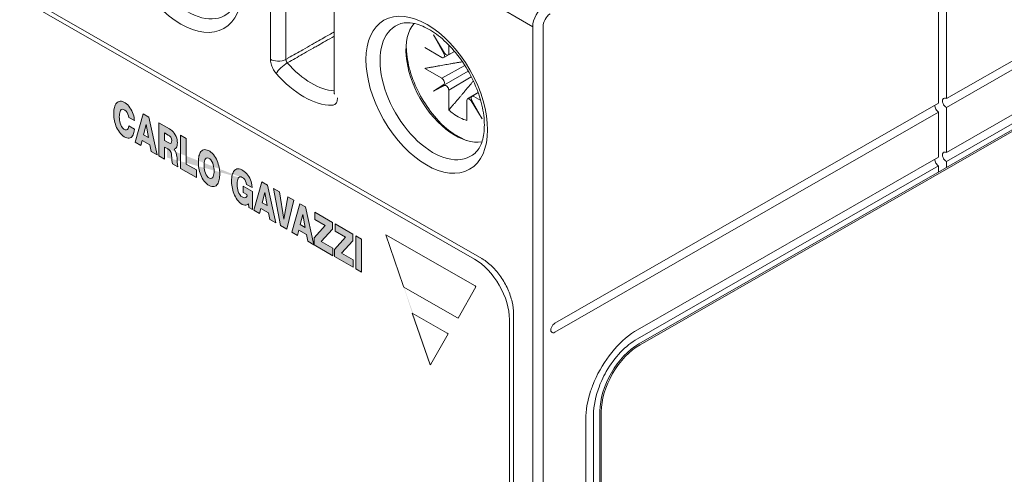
# Model space of a CAD drawing. Header units: millimetres. Extents: x -556 to 0, y -1 to 403.
# Tile 21 of 44: x -488 to -461, y 160 to 172. Entities that reach past the tile are written whole.
import ezdxf

# ---------------------------------------------------------------- set-up
doc = ezdxf.new("R2010")
doc.units = ezdxf.units.MM
doc.header["$LTSCALE"] = 3

# ---------------------------------------------------------------- blocks, each defined once
blk = doc.blocks.new('CGI0995-02')
h = blk.add_hatch(color=31)
h.dxf.hatch_style = 1
h.paths.add_polyline_path([(-484.02927084, 169.39015106), (-483.80766357, 168.35894424), (-483.9687425, 168.45133532), (-484.0052292, 168.63453726), (-484.21191652, 168.75308823), (-484.24925176, 168.61222882), (-484.40799723, 168.70328148), (-484.18617783, 169.48014922)])
h.paths.add_polyline_path([(-478.37234588, 165.24137409), (-478.37234588, 166.1454722), (-478.21798446, 166.05693413), (-478.21798446, 165.15283602)])
h.paths.add_polyline_path([(-478.95917379, 165.5782105), (-478.95917379, 165.77062932), (-478.65540072, 166.10524949), (-478.94093044, 166.26902261), (-478.94093044, 166.47159891), (-478.45620874, 166.19357396), (-478.45620874, 166.01123072), (-478.76747714, 165.67075221), (-478.44539001, 165.48601061), (-478.44539001, 165.28351623)])
h.paths.add_polyline_path([(-479.5128384, 165.89577948), (-479.5128384, 166.08819829), (-479.20906533, 166.42281846), (-479.49459505, 166.58659158), (-479.49459505, 166.78916788), (-479.00987335, 166.51114294), (-479.00987335, 166.32879969), (-479.32114175, 165.98832118), (-478.99905462, 165.80357959), (-478.99905462, 165.6010852)])
h.paths.add_polyline_path([(-479.82501565, 166.73207597), (-479.75862872, 166.3734305), (-479.89304972, 166.45053122)], flags=16)
h.paths.add_polyline_path([(-480.12483932, 166.24656304), (-479.90301992, 167.02343077), (-479.74611293, 166.93343261), (-479.52450566, 165.9022258), (-479.68558459, 165.99461687), (-479.7220713, 166.17781881), (-479.92875861, 166.29636978), (-479.96609385, 166.15551037)])
h.paths.add_polyline_path([(-480.06657372, 167.11724137), (-480.25827037, 166.32309594), (-480.43589559, 166.42497759), (-480.62285463, 167.43631099), (-480.46163428, 167.3438388), (-480.34457251, 166.59979522), (-480.22758194, 167.20959189)])
h.paths.add_polyline_path([(-480.86425049, 167.32815659), (-480.79786356, 166.96951111), (-480.93228456, 167.04661183)], flags=16)
h.paths.add_polyline_path([(-481.16407416, 166.84264365), (-480.94225476, 167.61951138), (-480.78534777, 167.52951323), (-480.5637405, 166.49830641), (-480.72481943, 166.59069749), (-480.76130614, 166.77389942), (-480.96799345, 166.8924504), (-481.00532869, 166.75159099)])
h.paths.add_polyline_path([(-481.20204579, 167.3596007), (-481.20204579, 166.86442329), (-481.30167714, 166.92156948), (-481.31047649, 167.0220735), (-481.32820584, 167.00423919), (-481.3519424, 166.98758038), (-481.3801382, 166.97914869), (-481.41186371, 166.97941329), (-481.44594459, 166.98829824), (-481.48115338, 167.00556679), (-481.51634218, 167.02935655), (-481.55072753, 167.05844992), (-481.58356339, 167.09236745), (-481.61419289, 167.13032436), (-481.64214731, 167.17138596), (-481.667176, 167.21463506), (-481.68921095, 167.25927833), (-481.70830593, 167.30468197), (-481.72458114, 167.35036218), (-481.73818415, 167.39595748), (-481.74926614, 167.44119708), (-481.75797036, 167.48587732), (-481.76442647, 167.52984125), (-481.76874907, 167.57296371), (-481.77103842, 167.61514193), (-481.77138115, 167.65628823), (-481.76979864, 167.6962909), (-481.76621482, 167.73497543), (-481.7605337, 167.77213479), (-481.75264531, 167.8075271), (-481.74242491, 167.84086439), (-481.72973346, 167.87180138), (-481.7144213, 167.89992194), (-481.69633745, 167.92472635), (-481.67534862, 167.945624), (-481.65137246, 167.96194153), (-481.6244279, 167.97296185), (-481.59469667, 167.97801124), (-481.56257068, 167.97659562), (-481.52864852, 167.96854631), (-481.49365892, 167.95410075), (-481.45833097, 167.93383776), (-481.42332097, 167.90827799), (-481.38926639, 167.87785842), (-481.35681462, 167.8430741), (-481.32661267, 167.8045236), (-481.29926444, 167.7629333), (-481.27526549, 167.71913576), (-481.25494052, 167.67400062), (-481.23841257, 167.62834268), (-481.22561679, 167.58284486), (-481.21634766, 167.53802084), (-481.20603777, 167.46313759), (-481.35979443, 167.55132879), (-481.36869345, 167.59367738), (-481.38511914, 167.6391675), (-481.41074906, 167.68180221), (-481.44273862, 167.71720381), (-481.47763167, 167.74300773), (-481.5125183, 167.75747768), (-481.54391612, 167.75709106), (-481.56887961, 167.74259663), (-481.58721173, 167.71817392), (-481.6001407, 167.68750063), (-481.60886285, 167.65282944), (-481.6142288, 167.61543153), (-481.61678419, 167.57605359), (-481.61684906, 167.53514049), (-481.61443431, 167.49290215), (-481.60923354, 167.44941927), (-481.6007154, 167.40480213), (-481.58805119, 167.35933655), (-481.57005899, 167.31384061), (-481.54548877, 167.27048116), (-481.51439851, 167.23356202), (-481.47960522, 167.20736105), (-481.44449501, 167.19133042), (-481.41120663, 167.18570695), (-481.38238304, 167.19263355), (-481.36066161, 167.21231106), (-481.34736759, 167.24252607), (-481.35593892, 167.27314504), (-481.4510888, 167.32772077), (-481.4510888, 167.5024459)])
h.paths.add_polyline_path([(-482.5231871, 168.11529565), (-482.51934941, 168.15379927), (-482.51247304, 168.19001479), (-482.50188095, 168.22298881), (-482.48655674, 168.25105612), (-482.46519961, 168.27132528), (-482.43700114, 168.27957207), (-482.40346995, 168.27269248), (-482.36824237, 168.25225488), (-482.33485909, 168.22023956), (-482.3069319, 168.1793812), (-482.28585402, 168.1345261), (-482.27075926, 168.08888372), (-482.26034721, 168.04379765), (-482.25361445, 167.99974438), (-482.24989526, 167.95689244), (-482.24877789, 167.91532369), (-482.25009454, 167.87515905), (-482.25403773, 167.83673031), (-482.26103598, 167.80061358), (-482.27177818, 167.76778148), (-482.28729582, 167.73993563), (-482.30889686, 167.7200269), (-482.33734412, 167.71231756), (-482.37101483, 167.71979191), (-482.40623926, 167.74072258), (-482.43947019, 167.7731773), (-482.46713485, 167.81427931), (-482.4879628, 167.85920429), (-482.5028644, 167.9048383), (-482.51313153, 167.9498937), (-482.51974958, 167.99390846), (-482.5233713, 168.0367186), (-482.52440618, 168.07506997)], flags=16)
h.paths.add_polyline_path([(-482.67876759, 168.16360804), (-482.67868638, 168.17612466), (-482.67726674, 168.21623144), (-482.67399927, 168.25513455), (-482.66876418, 168.29263176), (-482.66142107, 168.32847694), (-482.65180726, 168.36236787), (-482.63973996, 168.39392692), (-482.62501463, 168.42269976), (-482.60742529, 168.4481187), (-482.58678731, 168.46950919), (-482.56298566, 168.48610681), (-482.53604311, 168.49712486), (-482.50619278, 168.50188508), (-482.47391396, 168.49999033), (-482.43988653, 168.49146151), (-482.40486333, 168.47674805), (-482.36953178, 168.45658067), (-482.33448682, 168.43131102), (-482.30041001, 168.40098703), (-482.26805561, 168.36600951), (-482.23810937, 168.32712798), (-482.21105971, 168.28528748), (-482.18714821, 168.24143761), (-482.16640354, 168.19639791), (-482.14871395, 168.15080805), (-482.13389589, 168.10513661), (-482.12174245, 168.0597161), (-482.11205048, 168.01477823), (-482.10463442, 167.97048641), (-482.09933062, 167.9269572), (-482.09599786, 167.88427642), (-482.09451562, 167.84251013), (-482.09479004, 167.80171629), (-482.09684405, 167.76201142), (-482.10078366, 167.72357468), (-482.10673519, 167.68662208), (-482.11484625, 167.65141724), (-482.12528704, 167.61828459), (-482.13824894, 167.58762554), (-482.15393772, 167.55993556), (-482.17255678, 167.53581775), (-482.19427387, 167.51598215), (-482.21916617, 167.50121263), (-482.24714686, 167.49227861), (-482.27789906, 167.48978403), (-482.31086275, 167.49399449), (-482.34531719, 167.50473582), (-482.38051666, 167.52143462), (-482.4158164, 167.54338277), (-482.45060607, 167.57044024), (-482.4841659, 167.60245623), (-482.51574903, 167.63889646), (-482.544728, 167.67892103), (-482.57070124, 167.72156438), (-482.59350778, 167.76591047), (-482.61317771, 167.81120362), (-482.62985407, 167.85686719), (-482.64373226, 167.90248488), (-482.65501941, 167.94776332), (-482.66391266, 167.99249693), (-482.67058967, 168.03654077), (-482.6752056, 168.07978987), (-482.67789376, 168.12216599)])
h.paths.add_polyline_path([(-483.16348929, 167.9897068), (-483.16348929, 168.89355917), (-483.00912788, 168.8050211), (-483.00912788, 168.10366312), (-482.73264913, 167.94508142), (-482.73264913, 167.74258704)])
h.paths.add_polyline_path([(-484.42942256, 169.29684084), (-484.58326172, 169.38507936), (-484.59043497, 169.4286823), (-484.6043305, 169.47420004), (-484.62676815, 169.51849046), (-484.6568629, 169.55687152), (-484.69120678, 169.58566598), (-484.72640209, 169.60385946), (-484.75923744, 169.60805407), (-484.78624405, 169.59736023), (-484.80642683, 169.57541754), (-484.82080599, 169.54629359), (-484.83065961, 169.51262984), (-484.83694238, 169.47593689), (-484.84028201, 169.43708353), (-484.84106278, 169.39658822), (-484.83940651, 169.35473121), (-484.8350801, 169.31160988), (-484.8276233, 169.26731516), (-484.81630285, 169.22205241), (-484.80003528, 169.17642003), (-484.77750895, 169.13207481), (-484.74817784, 169.09271583), (-484.71407165, 169.0631096), (-484.67887842, 169.04504345), (-484.64596783, 169.04055896), (-484.61936317, 169.0519539), (-484.60101793, 169.07629187), (-484.58995952, 169.10880067), (-484.58321866, 169.15462719), (-484.42875087, 169.06602811), (-484.43374571, 169.01157897), (-484.43983106, 168.97473376), (-484.44870752, 168.94019273), (-484.46063778, 168.90849733), (-484.47586865, 168.88029322), (-484.49459391, 168.85632094), (-484.51690046, 168.83737635), (-484.54270464, 168.82422783), (-484.57170181, 168.81749163), (-484.60335708, 168.81749882), (-484.63697176, 168.82421181), (-484.67178547, 168.83723818), (-484.70709018, 168.85593855), (-484.74225407, 168.88001905), (-484.77657377, 168.90938887), (-484.80930536, 168.94354853), (-484.83979978, 168.981699), (-484.86760003, 169.0229013), (-484.89246802, 169.06624433), (-484.91434371, 169.11094291), (-484.93328561, 169.15637202), (-484.94941616, 169.20205596), (-484.96288316, 169.24763875), (-484.97383743, 169.29285451), (-484.98242107, 169.33750212), (-484.98876238, 169.38142472), (-484.9929752, 169.4244996), (-484.99515889, 169.46662487), (-484.99539878, 169.50771295), (-484.99370984, 169.54764869), (-484.99001382, 169.58625508), (-484.98421415, 169.6233238), (-484.97620039, 169.65861031), (-484.96584725, 169.69182437), (-484.95301531, 169.72261739), (-484.93755487, 169.75056944), (-484.91931565, 169.77517649), (-484.89816636, 169.79584363), (-484.87402878, 169.81189429), (-484.84692878, 169.82261131), (-484.81705749, 169.82732656), (-484.78481868, 169.82555872), (-484.75082043, 169.81715846), (-484.71579454, 169.80238339), (-484.68047248, 169.78171133), (-484.64558251, 169.75530393), (-484.6118089, 169.72392984), (-484.57973195, 169.68837953), (-484.54986082, 169.6493903), (-484.52265193, 169.60767475), (-484.49850843, 169.56394338), (-484.47776412, 169.51891101), (-484.46065987, 169.47328332), (-484.44732284, 169.42772673), (-484.43775809, 169.38283164), (-484.43185746, 169.33908239)])
h.paths.add_polyline_path([(-484.10817355, 169.18879442), (-484.04178663, 168.83014895), (-484.17620762, 168.90724967)], flags=16)
h.paths.add_polyline_path([(-483.60847159, 168.96013981), (-483.50238565, 168.89929142), (-483.46713962, 168.87707688), (-483.43521444, 168.84211961), (-483.41457584, 168.79758171), (-483.40768356, 168.75366617), (-483.41009445, 168.71426285), (-483.42223735, 168.68302483), (-483.4484105, 168.67141547), (-483.48296201, 168.68434545), (-483.60847159, 168.75633479)], flags=16)
h.paths.add_polyline_path([(-483.762833, 168.33323049), (-483.762833, 169.2373286), (-483.47063739, 169.06973208), (-483.43532396, 169.04803411), (-483.40052852, 169.02103808), (-483.36714016, 168.9885632), (-483.3363142, 168.95093565), (-483.30938859, 168.90905601), (-483.28751811, 168.86441837), (-483.27128757, 168.81878775), (-483.26057689, 168.77365691), (-483.25478735, 168.72996125), (-483.25315643, 168.68812273), (-483.25521535, 168.64843455), (-483.26117904, 168.6115083), (-483.2714934, 168.57828184), (-483.28678405, 168.55017629), (-483.30773288, 168.52929137), (-483.34073944, 168.51580379), (-483.30252595, 168.45220686), (-483.28516044, 168.40667471), (-483.27368501, 168.36138879), (-483.26619704, 168.31708092), (-483.2615297, 168.27381269), (-483.25916851, 168.23160113), (-483.25748117, 168.1897226), (-483.2549571, 168.14742261), (-483.25097003, 168.10444272), (-483.23976397, 168.03321042), (-483.38780087, 168.11812089), (-483.39700895, 168.16369095), (-483.40126464, 168.20679077), (-483.40383501, 168.24914079), (-483.40596323, 168.29123863), (-483.40917565, 168.33386084), (-483.41530448, 168.37768989), (-483.42704841, 168.42296305), (-483.44888076, 168.46724874), (-483.48143329, 168.50057427), (-483.51676856, 168.52147476), (-483.60847159, 168.57407346), (-483.60847159, 168.24469242)])
edge = h.paths.add_edge_path()
edge.add_line((-481.54360261, 167.75709492), (-481.56887961, 167.74259663))
edge.add_line((-483.53776091, 168.2852504), (-483.60847159, 168.24469242))
edge.add_line((-483.53776091, 168.2852504), (-483.53776091, 168.53351548))
h = blk.add_hatch(color=31)
h.dxf.hatch_style = 1
h.paths.add_polyline_path([(-477.54856648, 166.17118002), (-475.10892112, 164.77185693), (-475.08621942, 164.74976298), (-475.57480615, 163.89337031), (-475.60882792, 163.91034446), (-477.05841539, 164.7399542), (-477.0752287, 164.78409167)], flags=17)
h.paths.add_polyline_path([(-476.82851964, 164.03124179), (-475.87389688, 163.48369266), (-475.84965488, 163.46181141), (-476.32457607, 162.6355252), (-476.34041742, 162.61851273)])
edge = h.paths.add_edge_path()
edge.add_line((-475.08621942, 164.74976298), (-475.57480615, 163.89337031))
edge.add_line((-475.57480615, 163.89337031), (-475.60882792, 163.91034446))
edge.add_line((-475.60882792, 163.91034446), (-477.05841539, 164.7399542))
edge.add_line((-476.82851964, 164.03124179), (-475.87389688, 163.48369266))
edge.add_line((-475.87389688, 163.48369266), (-475.84965488, 163.46181141))
edge.add_line((-475.84965488, 163.46181141), (-476.32457607, 162.6355252))
edge.add_line((-477.54856648, 166.17118002), (-475.10892112, 164.77185693))
at = {"linetype": 'Continuous', "lineweight": 0, "extrusion": (-0.707107, -0.40558, 0.579228)}
for p, q in [((-474.92517641, 165.52208913), (-509.8562514, 185.55773064)), ((-509.62972041, 185.29773364), (-475.12290949, 165.50544001)), ((-462.43034278, 169.77471581), (-462.43034278, 179.19496432)), ((-462.21821074, 179.31663825), (-462.21821074, 169.89638975)), ((-470.63278145, 163.18594057), (-443.05561698, 179.00355229)), ((-470.59742611, 163.16566158), (-443.02026164, 178.9832733)), ((-462.21821074, 169.89638974), (-452.19850765, 175.64345534)), ((-452.19850765, 175.39770972), (-462.21821074, 169.65064413)), ((-462.21821074, 168.42191606), (-452.19850765, 174.16898165)), ((-452.19850765, 173.92323604), (-462.21821074, 168.17617045)), ((-478.96028658, 173.00987928), (-478.96028658, 170.04164921)), ((-475.94842774, 171.14507288), (-476.2453178, 171.63845042)), ((-476.2453178, 171.63845042), (-475.96642208, 171.13454836)), ((-476.01797679, 171.02612529), (-476.48678426, 171.29502221)), ((-475.82930916, 171.36401955), (-475.82930916, 171.13647312)), ((-475.96873928, 171.02099356), (-475.66832227, 171.18609584)), ((-475.67064045, 171.18884928), (-475.8508222, 171.08996145)), ((-476.01797679, 170.45435717), (-475.3866323, 170.80132959)), ((-476.48678426, 170.72325409), (-476.01797679, 170.45435717)), ((-476.2453178, 170.10282694), (-475.29551787, 170.65040811)), ((-475.21229276, 170.49675826), (-475.82930916, 170.12757873)), ((-475.96642208, 170.28679297), (-476.2453178, 170.10282694)), ((-476.2453178, 170.10282694), (-475.94842774, 170.2556262)), ((-475.82930916, 170.12757873), (-475.82930916, 169.58448593)), ((-475.02500456, 170.06407849), (-475.31532003, 169.89037398)), ((-475.19739213, 169.95934751), (-475.02455423, 170.0628124)), ((-475.147081, 169.95483186), (-474.95546702, 169.8449266)), ((-475.33574862, 169.30139124), (-475.33574862, 169.84448403)), ((-475.21663004, 169.83588428), (-474.91973998, 169.34250674)), ((-474.91973998, 169.34250674), (-475.1986357, 169.8464088)), ((-472.93087848, 163.75185596), (-462.43034278, 169.77471581)), ((-462.43034278, 169.52897019), (-472.93087848, 163.50611035)), ((-462.43034278, 168.30024212), (-462.43034278, 169.52897019)), ((-462.21821074, 169.65064413), (-462.21821074, 168.42191606)), ((-462.43034278, 168.30024212), (-470.66813679, 163.57523758)), ((-462.21821074, 168.17617045), (-462.21821074, 168.01234005)), ((-470.66813679, 163.32949197), (-462.43034278, 168.05449651)), ((-462.43034278, 167.89066611), (-462.43034278, 168.05449651)), ((-474.16831534, 134.11683283), (-474.16831534, 163.85205203)), ((-474.05618331, 133.78997126), (-474.05618331, 164.01668169)), ((-471.69344162, 137.59343354), (-471.69344162, 161.34884282)), ((-471.65808628, 137.57315455), (-471.65808628, 161.32856384)), ((-472.08235034, 161.12577394), (-472.08235034, 137.37036466)), ((-471.8702183, 137.4920386), (-471.8702183, 161.24744787))]:
    blk.add_line(p, q, dxfattribs=at)
at = {"color": 31, "linetype": 'Continuous', "lineweight": 0, "extrusion": (-0.707107, -0.40558, 0.579228)}
for p, q in [((-480.70720989, 173.94059839), (-480.70720989, 170.97236831)), ((-480.28480507, 170.97131116), (-480.28480507, 173.93954123)), ((-474.72894022, 172.54999216), (-473.53191924, 171.86340913)), ((-473.53191924, 171.86340913), (-473.53191924, 125.29431616)), ((-473.24907653, 125.29431616), (-473.24907653, 171.86340913)), ((-484.97620042, 169.65861116), (-484.96584728, 169.69182522)), ((-484.96584728, 169.69182522), (-484.95301534, 169.72261824)), ((-484.95301534, 169.72261824), (-484.9375549, 169.75057029)), ((-484.9375549, 169.75057029), (-484.91931568, 169.77517734)), ((-484.91931568, 169.77517734), (-484.89816639, 169.79584448)), ((-484.89816639, 169.79584448), (-484.87402881, 169.81189513)), ((-484.87402881, 169.81189513), (-484.84692881, 169.82261216)), ((-484.84692881, 169.82261216), (-484.81705752, 169.82732741)), ((-484.81705752, 169.82732741), (-484.78481871, 169.82555957)), ((-484.78481871, 169.82555957), (-484.75082046, 169.8171593)), ((-484.75082046, 169.8171593), (-484.71579457, 169.80238424)), ((-484.71579457, 169.80238424), (-484.6804725, 169.78171218)), ((-484.6804725, 169.78171218), (-484.64558253, 169.75530478)), ((-484.64558253, 169.75530478), (-484.61180892, 169.72393069)), ((-484.61180892, 169.72393069), (-484.57973198, 169.68838038)), ((-484.57973198, 169.68838038), (-484.54986085, 169.64939114)), ((-484.99539881, 169.5077138), (-484.99370987, 169.54764954)), ((-484.99515892, 169.46662572), (-484.99539881, 169.5077138)), ((-484.99297523, 169.42450044), (-484.99515892, 169.46662572)), ((-484.99370987, 169.54764954), (-484.99001385, 169.58625593)), ((-484.98876241, 169.38142557), (-484.99297523, 169.42450044)), ((-484.99001385, 169.58625593), (-484.98421417, 169.62332464)), ((-484.98421417, 169.62332464), (-484.97620042, 169.65861116)), ((-484.84028204, 169.43708438), (-484.84106281, 169.39658907)), ((-484.83694241, 169.47593773), (-484.84028204, 169.43708438)), ((-484.83065964, 169.51263069), (-484.83694241, 169.47593773)), ((-484.82080602, 169.54629444), (-484.83065964, 169.51263069)), ((-484.80642685, 169.57541839), (-484.82080602, 169.54629444)), ((-484.78624408, 169.59736108), (-484.80642685, 169.57541839)), ((-484.75923747, 169.60805492), (-484.78624408, 169.59736108)), ((-484.72640212, 169.60386031), (-484.75923747, 169.60805492)), ((-484.69120681, 169.58566683), (-484.72640212, 169.60386031)), ((-484.65686292, 169.55687237), (-484.69120681, 169.58566683)), ((-484.62676818, 169.51849131), (-484.65686292, 169.55687237)), ((-484.60433052, 169.47420089), (-484.62676818, 169.51849131)), ((-484.590435, 169.42868315), (-484.60433052, 169.47420089)), ((-484.58326175, 169.38508021), (-484.590435, 169.42868315)), ((-484.54986085, 169.64939114), (-484.52265196, 169.6076756)), ((-484.52265196, 169.6076756), (-484.49850845, 169.56394423)), ((-484.49850845, 169.56394423), (-484.47776414, 169.51891186)), ((-484.47776414, 169.51891186), (-484.4606599, 169.47328416)), ((-484.4606599, 169.47328416), (-484.44732287, 169.42772757)), ((-484.44732287, 169.42772757), (-484.43775812, 169.38283249)), ((-484.40799725, 168.70328233), (-484.18617786, 169.48015006)), ((-484.18617786, 169.48015006), (-484.02927086, 169.39015191)), ((-484.9824211, 169.33750297), (-484.98876241, 169.38142557)), ((-484.97383746, 169.29285536), (-484.9824211, 169.33750297)), ((-484.96288319, 169.2476396), (-484.97383746, 169.29285536)), ((-484.94941618, 169.20205681), (-484.96288319, 169.2476396)), ((-484.93328563, 169.15637287), (-484.94941618, 169.20205681)), ((-484.91434373, 169.11094376), (-484.93328563, 169.15637287)), ((-484.84106281, 169.39658907), (-484.83940654, 169.35473206)), ((-484.83940654, 169.35473206), (-484.83508013, 169.31161073)), ((-484.83508013, 169.31161073), (-484.82762333, 169.26731601)), ((-484.82762333, 169.26731601), (-484.81630287, 169.22205326)), ((-484.81630287, 169.22205326), (-484.80003531, 169.17642088)), ((-484.80003531, 169.17642088), (-484.77750898, 169.13207566)), ((-484.58995955, 169.10880152), (-484.58321868, 169.15462804)), ((-484.42942259, 169.29684169), (-484.58326175, 169.38508021)), ((-484.58321868, 169.15462804), (-484.4287509, 169.06602895)), ((-484.43775812, 169.38283249), (-484.43185748, 169.33908324)), ((-484.43185748, 169.33908324), (-484.42942259, 169.29684169)), ((-484.17620765, 168.90725051), (-484.10817358, 169.18879527)), ((-484.10817358, 169.18879527), (-484.04178665, 168.8301498)), ((-484.02927086, 169.39015191), (-483.8076636, 168.35894509)), ((-483.76283303, 169.23732945), (-483.47063742, 169.06973293)), ((-483.76283303, 168.33323133), (-483.76283303, 169.23732945)), ((-484.89246804, 169.06624518), (-484.91434373, 169.11094376)), ((-484.86760005, 169.02290214), (-484.89246804, 169.06624518)), ((-484.8397998, 168.98169985), (-484.86760005, 169.02290214)), ((-484.80930539, 168.94354937), (-484.8397998, 168.98169985)), ((-484.77657379, 168.90938972), (-484.80930539, 168.94354937)), ((-484.77750898, 169.13207566), (-484.74817786, 169.09271667)), ((-484.74225409, 168.8800199), (-484.77657379, 168.90938972)), ((-484.74817786, 169.09271667), (-484.71407167, 169.06311045)), ((-484.70709021, 168.8559394), (-484.74225409, 168.8800199)), ((-484.71407167, 169.06311045), (-484.67887845, 169.0450443)), ((-484.67887845, 169.0450443), (-484.64596786, 169.04055981)), ((-484.64596786, 169.04055981), (-484.61936319, 169.05195475)), ((-484.61936319, 169.05195475), (-484.60101796, 169.07629272)), ((-484.60101796, 169.07629272), (-484.58995955, 169.10880152)), ((-484.47586868, 168.88029407), (-484.49459394, 168.85632179)), ((-484.46063781, 168.90849818), (-484.47586868, 168.88029407)), ((-484.44870755, 168.94019358), (-484.46063781, 168.90849818)), ((-484.43983109, 168.97473461), (-484.44870755, 168.94019358)), ((-484.43374573, 169.01157981), (-484.43983109, 168.97473461)), ((-484.4287509, 169.06602895), (-484.43374573, 169.01157981)), ((-484.04178665, 168.8301498), (-484.17620765, 168.90725051)), ((-483.60847162, 168.75633563), (-483.60847162, 168.96014066)), ((-483.60847162, 168.96014066), (-483.50238568, 168.89929227)), ((-483.50238568, 168.89929227), (-483.46713964, 168.87707773)), ((-483.47063742, 169.06973293), (-483.43532399, 169.04803496)), ((-483.46713964, 168.87707773), (-483.43521447, 168.84212046)), ((-483.43532399, 169.04803496), (-483.40052855, 169.02103893)), ((-483.40052855, 169.02103893), (-483.36714018, 168.98856405)), ((-483.36714018, 168.98856405), (-483.33631423, 168.95093649)), ((-483.33631423, 168.95093649), (-483.30938862, 168.90905686)), ((-483.30938862, 168.90905686), (-483.28751814, 168.86441921)), ((-483.16348932, 168.89356002), (-483.00912791, 168.80502195)), ((-483.16348932, 167.98970765), (-483.16348932, 168.89356002)), ((-484.6717855, 168.83723903), (-484.70709021, 168.8559394)), ((-484.63697179, 168.82421266), (-484.6717855, 168.83723903)), ((-484.60335711, 168.81749967), (-484.63697179, 168.82421266)), ((-484.57170184, 168.81749248), (-484.60335711, 168.81749967)), ((-484.54270467, 168.82422868), (-484.57170184, 168.81749248)), ((-484.51690048, 168.83737719), (-484.54270467, 168.82422868)), ((-484.49459394, 168.85632179), (-484.51690048, 168.83737719)), ((-484.24925178, 168.61222967), (-484.40799725, 168.70328233)), ((-484.21191654, 168.75308908), (-484.24925178, 168.61222967)), ((-484.00522923, 168.63453811), (-484.21191654, 168.75308908)), ((-483.96874252, 168.45133617), (-484.00522923, 168.63453811)), ((-483.48296204, 168.68434629), (-483.60847162, 168.75633563)), ((-483.44841053, 168.67141632), (-483.48296204, 168.68434629)), ((-483.42223737, 168.68302568), (-483.44841053, 168.67141632)), ((-483.43521447, 168.84212046), (-483.41457587, 168.79758255)), ((-483.41009448, 168.7142637), (-483.42223737, 168.68302568)), ((-483.41457587, 168.79758255), (-483.40768358, 168.75366701)), ((-483.40768358, 168.75366701), (-483.41009448, 168.7142637)), ((-483.28751814, 168.86441921), (-483.27128759, 168.8187886)), ((-483.26117907, 168.61150915), (-483.27149342, 168.57828269)), ((-483.27128759, 168.8187886), (-483.26057691, 168.77365776)), ((-483.25521537, 168.6484354), (-483.26117907, 168.61150915)), ((-483.26057691, 168.77365776), (-483.25478738, 168.72996209)), ((-483.25315645, 168.68812358), (-483.25521537, 168.6484354)), ((-483.25478738, 168.72996209), (-483.25315645, 168.68812358)), ((-483.00912791, 168.80502195), (-483.00912791, 168.10366397)), ((-483.8076636, 168.35894509), (-483.96874252, 168.45133617)), ((-483.60847162, 168.24469327), (-483.76283303, 168.33323133)), ((-483.60847162, 168.5740743), (-483.60847162, 168.24469327)), ((-483.51676858, 168.5214756), (-483.60847162, 168.5740743)), ((-483.48143332, 168.50057512), (-483.51676858, 168.5214756)), ((-483.44888079, 168.46724959), (-483.48143332, 168.50057512)), ((-483.42704844, 168.4229639), (-483.44888079, 168.46724959)), ((-483.41530451, 168.37769073), (-483.42704844, 168.4229639)), ((-483.40917568, 168.33386168), (-483.41530451, 168.37769073)), ((-483.40596325, 168.29123948), (-483.40917568, 168.33386168)), ((-483.30773291, 168.52929222), (-483.34073946, 168.51580463)), ((-483.34073946, 168.51580463), (-483.30252597, 168.45220771)), ((-483.28678408, 168.55017714), (-483.30773291, 168.52929222)), ((-483.30252597, 168.45220771), (-483.28516047, 168.40667556)), ((-483.27149342, 168.57828269), (-483.28678408, 168.55017714)), ((-483.28516047, 168.40667556), (-483.27368503, 168.36138964)), ((-483.27368503, 168.36138964), (-483.26619707, 168.31708177)), ((-482.66876421, 168.29263261), (-482.66142109, 168.32847779)), ((-482.66142109, 168.32847779), (-482.65180729, 168.36236872)), ((-482.65180729, 168.36236872), (-482.63973998, 168.39392777)), ((-482.63973998, 168.39392777), (-482.62501465, 168.42270061)), ((-482.62501465, 168.42270061), (-482.60742531, 168.44811955)), ((-482.60742531, 168.44811955), (-482.58678733, 168.46951004)), ((-482.58678733, 168.46951004), (-482.56298569, 168.48610765)), ((-482.56298569, 168.48610765), (-482.53604313, 168.49712571)), ((-482.53604313, 168.49712571), (-482.50619281, 168.50188593)), ((-482.50619281, 168.50188593), (-482.47391399, 168.49999118)), ((-482.47391399, 168.49999118), (-482.43988656, 168.49146235)), ((-482.43988656, 168.49146235), (-482.40486336, 168.4767489)), ((-482.40486336, 168.4767489), (-482.3695318, 168.45658152)), ((-482.3695318, 168.45658152), (-482.33448684, 168.43131187)), ((-482.33448684, 168.43131187), (-482.30041003, 168.40098788)), ((-482.30041003, 168.40098788), (-482.26805563, 168.36601036)), ((-482.26805563, 168.36601036), (-482.23810939, 168.32712883)), ((-482.23810939, 168.32712883), (-482.21105974, 168.28528833)), ((-483.40383504, 168.24914164), (-483.40596325, 168.29123948)), ((-483.40126467, 168.20679162), (-483.40383504, 168.24914164)), ((-483.39700897, 168.16369179), (-483.40126467, 168.20679162)), ((-483.38780089, 168.11812174), (-483.39700897, 168.16369179)), ((-483.239764, 168.03321127), (-483.38780089, 168.11812174)), ((-483.26619707, 168.31708177), (-483.26152972, 168.27381354)), ((-483.26152972, 168.27381354), (-483.25916854, 168.23160198)), ((-483.25916854, 168.23160198), (-483.2574812, 168.18972345)), ((-483.2574812, 168.18972345), (-483.25495712, 168.14742346)), ((-483.25495712, 168.14742346), (-483.25097005, 168.10444357)), ((-483.25097005, 168.10444357), (-483.239764, 168.03321127)), ((-483.00912791, 168.10366397), (-482.73264916, 167.94508227)), ((-482.67876762, 168.16360889), (-482.67868641, 168.17612551)), ((-482.67789379, 168.12216684), (-482.67876762, 168.16360889)), ((-482.67868641, 168.17612551), (-482.67726676, 168.21623229)), ((-482.67520563, 168.07979072), (-482.67789379, 168.12216684)), ((-482.67726676, 168.21623229), (-482.67399929, 168.2551354)), ((-482.6705897, 168.03654162), (-482.67520563, 168.07979072)), ((-482.67399929, 168.2551354), (-482.66876421, 168.29263261)), ((-482.52440621, 168.07507082), (-482.52318712, 168.1152965)), ((-482.52337133, 168.03671944), (-482.52440621, 168.07507082)), ((-482.52318712, 168.1152965), (-482.51934944, 168.15380012)), ((-482.51934944, 168.15380012), (-482.51247307, 168.19001564)), ((-482.51247307, 168.19001564), (-482.50188097, 168.22298966)), ((-482.50188097, 168.22298966), (-482.48655676, 168.25105697)), ((-482.48655676, 168.25105697), (-482.46519964, 168.27132613)), ((-482.46519964, 168.27132613), (-482.43700116, 168.27957291)), ((-482.43700116, 168.27957291), (-482.40346997, 168.27269332)), ((-482.40346997, 168.27269332), (-482.36824239, 168.25225572)), ((-482.36824239, 168.25225572), (-482.33485912, 168.22024041)), ((-482.33485912, 168.22024041), (-482.30693193, 168.17938205)), ((-482.30693193, 168.17938205), (-482.28585405, 168.13452694)), ((-482.28585405, 168.13452694), (-482.27075928, 168.08888457)), ((-482.27075928, 168.08888457), (-482.26034724, 168.0437985)), ((-482.21105974, 168.28528833), (-482.18714824, 168.24143846)), ((-482.18714824, 168.24143846), (-482.16640357, 168.19639876)), ((-482.16640357, 168.19639876), (-482.14871398, 168.1508089)), ((-482.14871398, 168.1508089), (-482.13389592, 168.10513746)), ((-482.13389592, 168.10513746), (-482.12174247, 168.05971695)), ((-482.12174247, 168.05971695), (-482.11205051, 168.01477908)), ((-482.73264916, 167.74258789), (-483.16348932, 167.98970765)), ((-482.73264916, 167.94508227), (-482.73264916, 167.74258789)), ((-482.66391269, 167.99249778), (-482.6705897, 168.03654162)), ((-482.65501943, 167.94776417), (-482.66391269, 167.99249778)), ((-482.64373229, 167.90248573), (-482.65501943, 167.94776417)), ((-482.6298541, 167.85686804), (-482.64373229, 167.90248573)), ((-482.61317774, 167.81120447), (-482.6298541, 167.85686804)), ((-482.59350781, 167.76591132), (-482.61317774, 167.81120447)), ((-482.5197496, 167.99390931), (-482.52337133, 168.03671944)), ((-482.51313156, 167.94989455), (-482.5197496, 167.99390931)), ((-482.50286443, 167.90483915), (-482.51313156, 167.94989455)), ((-482.48796283, 167.85920514), (-482.50286443, 167.90483915)), ((-482.46713488, 167.81428016), (-482.48796283, 167.85920514)), ((-482.43947022, 167.77317815), (-482.46713488, 167.81428016)), ((-482.26103601, 167.80061443), (-482.2717782, 167.76778232)), ((-482.25403776, 167.83673116), (-482.26103601, 167.80061443)), ((-482.26034724, 168.0437985), (-482.25361448, 167.99974523)), ((-482.25009456, 167.8751599), (-482.25403776, 167.83673116)), ((-482.25361448, 167.99974523), (-482.24989528, 167.95689328)), ((-482.24877792, 167.91532454), (-482.25009456, 167.8751599)), ((-482.24989528, 167.95689328), (-482.24877792, 167.91532454)), ((-482.11205051, 168.01477908), (-482.10463444, 167.97048726)), ((-482.10463444, 167.97048726), (-482.09933065, 167.92695805)), ((-482.09933065, 167.92695805), (-482.09599789, 167.88427726)), ((-482.09479007, 167.80171714), (-482.09684408, 167.76201227)), ((-482.09599789, 167.88427726), (-482.09451565, 167.84251098)), ((-482.09451565, 167.84251098), (-482.09479007, 167.80171714)), ((-481.76053373, 167.77213563), (-481.75264533, 167.80752794)), ((-481.75264533, 167.80752794), (-481.74242493, 167.84086524)), ((-481.74242493, 167.84086524), (-481.72973349, 167.87180223)), ((-481.72973349, 167.87180223), (-481.71442132, 167.89992279)), ((-481.71442132, 167.89992279), (-481.69633747, 167.9247272)), ((-481.69633747, 167.9247272), (-481.67534864, 167.94562485)), ((-481.67534864, 167.94562485), (-481.65137248, 167.96194238)), ((-481.65137248, 167.96194238), (-481.62442793, 167.9729627)), ((-481.62442793, 167.9729627), (-481.5946967, 167.97801209)), ((-481.5946967, 167.97801209), (-481.5625707, 167.97659647)), ((-481.5625707, 167.97659647), (-481.52864855, 167.96854716)), ((-481.52864855, 167.96854716), (-481.49365894, 167.9541016)), ((-481.49365894, 167.9541016), (-481.458331, 167.93383861)), ((-481.458331, 167.93383861), (-481.423321, 167.90827884)), ((-481.423321, 167.90827884), (-481.38926641, 167.87785927)), ((-481.38926641, 167.87785927), (-481.35681465, 167.84307494)), ((-481.35681465, 167.84307494), (-481.3266127, 167.80452445)), ((-481.3266127, 167.80452445), (-481.29926446, 167.76293415)), ((-482.57070126, 167.72156522), (-482.59350781, 167.76591132)), ((-482.54472802, 167.67892187), (-482.57070126, 167.72156522)), ((-482.51574905, 167.6388973), (-482.54472802, 167.67892187)), ((-482.48416592, 167.60245708), (-482.51574905, 167.6388973)), ((-482.45060609, 167.57044108), (-482.48416592, 167.60245708)), ((-482.41581643, 167.54338362), (-482.45060609, 167.57044108)), ((-482.40623929, 167.74072343), (-482.43947022, 167.77317815)), ((-482.38051669, 167.52143546), (-482.41581643, 167.54338362)), ((-482.37101485, 167.71979276), (-482.40623929, 167.74072343)), ((-482.34531721, 167.50473667), (-482.38051669, 167.52143546)), ((-482.33734415, 167.7123184), (-482.37101485, 167.71979276)), ((-482.30889689, 167.72002775), (-482.33734415, 167.7123184)), ((-482.28729585, 167.73993648), (-482.30889689, 167.72002775)), ((-482.2717782, 167.76778232), (-482.28729585, 167.73993648)), ((-482.17255681, 167.53581859), (-482.1942739, 167.51598299)), ((-482.15393775, 167.55993641), (-482.17255681, 167.53581859)), ((-482.13824896, 167.58762639), (-482.15393775, 167.55993641)), ((-482.12528707, 167.61828544), (-482.13824896, 167.58762639)), ((-482.11484627, 167.65141809), (-482.12528707, 167.61828544)), ((-482.10673521, 167.68662293), (-482.11484627, 167.65141809)), ((-482.10078369, 167.72357552), (-482.10673521, 167.68662293)), ((-482.09684408, 167.76201227), (-482.10078369, 167.72357552)), ((-481.77138118, 167.65628908), (-481.76979866, 167.69629175)), ((-481.77103845, 167.61514278), (-481.77138118, 167.65628908)), ((-481.76874909, 167.57296456), (-481.77103845, 167.61514278)), ((-481.76979866, 167.69629175), (-481.76621485, 167.73497628)), ((-481.7644265, 167.5298421), (-481.76874909, 167.57296456)), ((-481.76621485, 167.73497628), (-481.76053373, 167.77213563)), ((-481.75797039, 167.48587816), (-481.7644265, 167.5298421)), ((-481.61678422, 167.57605444), (-481.61684908, 167.53514134)), ((-481.61684908, 167.53514134), (-481.61443433, 167.492903)), ((-481.61422883, 167.61543238), (-481.61678422, 167.57605444)), ((-481.60886288, 167.65283029), (-481.61422883, 167.61543238)), ((-481.60014072, 167.68750148), (-481.60886288, 167.65283029)), ((-481.58721176, 167.71817477), (-481.60014072, 167.68750148)), ((-481.56887964, 167.74259748), (-481.58721176, 167.71817477)), ((-481.54360264, 167.75709577), (-481.56887964, 167.74259748)), ((-481.54391615, 167.75709191), (-481.56887964, 167.74259748)), ((-481.51251833, 167.75747853), (-481.54391615, 167.75709191)), ((-481.47763169, 167.74300857), (-481.51251833, 167.75747853)), ((-481.44273864, 167.71720466), (-481.47763169, 167.74300857)), ((-481.41074909, 167.68180305), (-481.44273864, 167.71720466)), ((-481.38511917, 167.63916834), (-481.41074909, 167.68180305)), ((-481.36869348, 167.59367823), (-481.38511917, 167.63916834)), ((-481.35979446, 167.55132964), (-481.36869348, 167.59367823)), ((-481.2060378, 167.46313844), (-481.35979446, 167.55132964)), ((-481.29926446, 167.76293415), (-481.27526552, 167.71913661)), ((-481.27526552, 167.71913661), (-481.25494055, 167.67400147)), ((-481.25494055, 167.67400147), (-481.2384126, 167.62834353)), ((-481.2384126, 167.62834353), (-481.22561682, 167.58284571)), ((-481.22561682, 167.58284571), (-481.21634769, 167.53802169)), ((-481.21634769, 167.53802169), (-481.2060378, 167.46313844)), ((-481.16407418, 166.8426445), (-480.94225479, 167.61951223)), ((-480.94225479, 167.61951223), (-480.78534779, 167.52951408)), ((-480.78534779, 167.52951408), (-480.56374053, 166.49830726)), ((-482.31086278, 167.49399534), (-482.34531721, 167.50473667)), ((-482.27789909, 167.48978488), (-482.31086278, 167.49399534)), ((-482.24714689, 167.49227946), (-482.27789909, 167.48978488)), ((-482.2191662, 167.50121348), (-482.24714689, 167.49227946)), ((-482.1942739, 167.51598299), (-482.2191662, 167.50121348)), ((-481.74926617, 167.44119793), (-481.75797039, 167.48587816)), ((-481.73818417, 167.39595833), (-481.74926617, 167.44119793)), ((-481.72458117, 167.35036303), (-481.73818417, 167.39595833)), ((-481.70830596, 167.30468282), (-481.72458117, 167.35036303)), ((-481.68921098, 167.25927918), (-481.70830596, 167.30468282)), ((-481.66717603, 167.21463591), (-481.68921098, 167.25927918)), ((-481.61443433, 167.492903), (-481.60923357, 167.44942012)), ((-481.60923357, 167.44942012), (-481.60071543, 167.40480298)), ((-481.60071543, 167.40480298), (-481.58805122, 167.35933739)), ((-481.58805122, 167.35933739), (-481.57005902, 167.31384146)), ((-481.57005902, 167.31384146), (-481.54548879, 167.27048201)), ((-481.54548879, 167.27048201), (-481.51439853, 167.23356287)), ((-481.45108883, 167.50244675), (-481.20204582, 167.35960154)), ((-481.45108883, 167.32772161), (-481.45108883, 167.50244675)), ((-481.35593895, 167.27314588), (-481.45108883, 167.32772161)), ((-481.34736762, 167.24252691), (-481.35593895, 167.27314588)), ((-481.20204582, 167.35960154), (-481.20204582, 166.86442413)), ((-480.93228458, 167.04661268), (-480.86425051, 167.32815743)), ((-480.86425051, 167.32815743), (-480.79786358, 166.96951196)), ((-480.62285465, 167.43631184), (-480.46163431, 167.34383965)), ((-480.43589562, 166.42497843), (-480.62285465, 167.43631184)), ((-480.46163431, 167.34383965), (-480.34457253, 166.59979607)), ((-481.64214733, 167.17138681), (-481.66717603, 167.21463591)), ((-481.61419291, 167.13032521), (-481.64214733, 167.17138681)), ((-481.58356341, 167.09236829), (-481.61419291, 167.13032521)), ((-481.55072755, 167.05845076), (-481.58356341, 167.09236829)), ((-481.51634221, 167.0293574), (-481.55072755, 167.05845076)), ((-481.48115341, 167.00556764), (-481.51634221, 167.0293574)), ((-481.51439853, 167.23356287), (-481.47960524, 167.2073619)), ((-481.44594461, 166.98829909), (-481.48115341, 167.00556764)), ((-481.47960524, 167.2073619), (-481.44449504, 167.19133127)), ((-481.41186374, 166.97941414), (-481.44594461, 166.98829909)), ((-481.44449504, 167.19133127), (-481.41120665, 167.18570779)), ((-481.38013823, 166.97914954), (-481.41186374, 166.97941414)), ((-481.41120665, 167.18570779), (-481.38238306, 167.1926344)), ((-481.38238306, 167.1926344), (-481.36066163, 167.2123119)), ((-481.35194243, 166.98758123), (-481.38013823, 166.97914954)), ((-481.36066163, 167.2123119), (-481.34736762, 167.24252691)), ((-481.32820587, 167.00424004), (-481.35194243, 166.98758123)), ((-481.31047652, 167.02207435), (-481.32820587, 167.00424004)), ((-481.30167716, 166.92157033), (-481.31047652, 167.02207435)), ((-480.79786358, 166.96951196), (-480.93228458, 167.04661268)), ((-480.34457253, 166.59979607), (-480.22758196, 167.20959274)), ((-480.06657375, 167.11724222), (-480.2582704, 166.32309679)), ((-480.22758196, 167.20959274), (-480.06657375, 167.11724222)), ((-480.12483935, 166.24656388), (-479.90301995, 167.02343162)), ((-479.90301995, 167.02343162), (-479.74611296, 166.93343346)), ((-481.20204582, 166.86442413), (-481.30167716, 166.92157033)), ((-481.00532871, 166.75159184), (-481.16407418, 166.8426445)), ((-480.96799347, 166.89245124), (-481.00532871, 166.75159184)), ((-480.76130616, 166.77390027), (-480.96799347, 166.89245124)), ((-480.72481945, 166.59069833), (-480.76130616, 166.77390027)), ((-479.89304975, 166.45053207), (-479.82501568, 166.73207682)), ((-479.82501568, 166.73207682), (-479.75862875, 166.37343135)), ((-479.74611296, 166.93343346), (-479.52450569, 165.90222664)), ((-479.49459507, 166.78916873), (-479.00987338, 166.51114379)), ((-479.49459507, 166.58659243), (-479.49459507, 166.78916873)), ((-480.56374053, 166.49830726), (-480.72481945, 166.59069833)), ((-479.75862875, 166.37343135), (-479.89304975, 166.45053207)), ((-479.20906536, 166.42281931), (-479.49459507, 166.58659243)), ((-479.00987338, 166.51114379), (-479.00987338, 166.32880054)), ((-478.94093046, 166.47159976), (-478.45620877, 166.19357481)), ((-478.94093046, 166.26902346), (-478.94093046, 166.47159976)), ((-480.2582704, 166.32309679), (-480.43589562, 166.42497843)), ((-479.96609388, 166.15551122), (-480.12483935, 166.24656388)), ((-479.92875864, 166.29637063), (-479.96609388, 166.15551122)), ((-479.72207133, 166.17781966), (-479.92875864, 166.29637063)), ((-479.68558462, 165.99461772), (-479.72207133, 166.17781966)), ((-479.51283843, 166.08819914), (-479.20906536, 166.42281931)), ((-479.00987338, 166.32880054), (-479.32114178, 165.98832203)), ((-478.65540075, 166.10525034), (-478.94093046, 166.26902346)), ((-478.45620877, 166.19357481), (-478.45620877, 166.01123157)), ((-479.52450569, 165.90222664), (-479.68558462, 165.99461772)), ((-479.51283843, 165.89578032), (-479.51283843, 166.08819914)), ((-479.32114178, 165.98832203), (-478.99905464, 165.80358044)), ((-478.95917382, 165.77063017), (-478.65540075, 166.10525034)), ((-478.45620877, 166.01123157), (-478.76747717, 165.67075306)), ((-478.3723459, 166.14547305), (-478.21798449, 166.05693498)), ((-478.3723459, 165.24137494), (-478.3723459, 166.14547305)), ((-478.21798449, 166.05693498), (-478.21798449, 165.15283687)), ((-477.07522873, 164.78409252), (-477.5485665, 166.17118087)), ((-477.5485665, 166.17118087), (-475.10892114, 164.77185778)), ((-478.99905464, 165.60108605), (-479.51283843, 165.89578032)), ((-478.99905464, 165.80358044), (-478.99905464, 165.60108605)), ((-478.95917382, 165.57821135), (-478.95917382, 165.77063017)), ((-478.76747717, 165.67075306), (-478.44539003, 165.48601146)), ((-478.44539003, 165.28351708), (-478.95917382, 165.57821135)), ((-478.44539003, 165.48601146), (-478.44539003, 165.28351708)), ((-478.21798449, 165.15283687), (-478.3723459, 165.24137494)), ((-477.05841541, 164.73995505), (-477.07522873, 164.78409252)), ((-475.60882794, 163.91034531), (-477.05841541, 164.73995505)), ((-475.08621945, 164.74976383), (-475.57480617, 163.89337116)), ((-475.10892114, 164.77185778), (-475.08621945, 164.74976383)), ((-476.34041745, 162.61851358), (-476.82851967, 164.03124263)), ((-476.82851967, 164.03124263), (-475.87389691, 163.48369351)), ((-475.57480617, 163.89337116), (-475.60882794, 163.91034531)), ((-475.87389691, 163.48369351), (-475.84965491, 163.46181226)), ((-475.84965491, 163.46181226), (-476.3245761, 162.63552605)), ((-476.3245761, 162.63552605), (-476.34041745, 162.61851358))]:
    blk.add_line(p, q, dxfattribs=at)
at = {"color": 31, "linetype": 'Continuous', "lineweight": 0}
for centre in [(-483.14857146, 173.85679082), (-476.43105704, 170.00378284)]:
    blk.add_ellipse(centre, major_axis=(-1.1700863, 2.03998321), ratio=0.5792279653, dxfattribs=at)
at = {"linetype": 'Continuous', "lineweight": 0}
for centre, major_axis, ratio, start_param, end_param in [((-482.97327577, 173.9573363), (1.0230911, -1.78370489), 0.5792279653, 3.0159707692, 6.4088071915), ((-476.25576134, 170.10432832), (-1.0230911, 1.78370489), 0.5792279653, 6.1575634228, 9.5503998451), ((-475.65323958, 170.44992061), (0.94833666, -1.65337451), 0.5792279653, 3.3482821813, 6.0764957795), ((-476.01797679, 171.1080405), (-0.04977716, 0.08674385), 0.5792292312, 2.360867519, 4.6857064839), ((-475.90001984, 171.1770311), (0.04974276, -0.08676384), 0.5792266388, 4.7488762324, 7.0737151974), ((-476.01797679, 170.37244196), (-0.04977716, 0.08674385), 0.5792292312, 3.1776212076, 5.5024601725), ((-475.90001984, 170.16813671), (-0.04974276, 0.08676384), 0.5792266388, 3.9321225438, 6.2569615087), ((-478.66028658, 170.04164921), (-0.3, 0), 0.5735764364, 0, 0.1510858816), ((-475.147081, 169.87291666), (0.04977716, -0.08674385), 0.5792292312, 2.360867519, 4.6857064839), ((-475.26503795, 169.80392606), (-0.04974276, 0.08676384), 0.5792266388, 4.7488762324, 7.0737151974), ((-462.43034278, 169.651843), (0.07463142, -0.13011591), 0.5792279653, 3.9220884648, 5.5026895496), ((-462.21821074, 169.77351694), (0.07463142, -0.13011591), 0.5792279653, 2.3610968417, 5.5026895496), ((-475.58252889, 170.49047858), (-0.65953171, 1.14985845), 0.5792279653, 2.0946748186, 2.2235420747), ((-475.58252889, 170.49047858), (-0.65953171, 1.14985845), 0.5792279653, 2.2235420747, 2.6275189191), ((-462.21821074, 168.29904326), (0.07463142, -0.13011591), 0.5792279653, 2.3610968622, 5.5026895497), ((-462.43034278, 168.17736932), (0.07463142, -0.13011591), 0.5792279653, 3.9220884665, 5.5026895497), ((-475.12290949, 164.39958475), (-0.6716828, 1.17104322), 0.5792279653, 3.9318931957, 5.5026895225), ((-472.93087848, 163.62898315), (-0.07463142, -0.13011591), 0.5792279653, 3.9220884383, 7.0636810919), ((-470.66813679, 161.93693351), (-0.99508562, -1.73487883), 0.5792279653, 3.9220884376, 4.8493836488), ((-470.66813679, 161.93693351), (0.84582277, 1.474647), 0.5792279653, 0.780495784, 1.5676240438), ((-470.63278145, 161.95721251), (0.74631422, 1.30115913), 0.5792279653, 0.7804957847, 2.3512921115), ((-470.59742611, 161.93693352), (0.74631422, 1.30115913), 0.5792279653, 0.7804957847, 2.3512921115), ((-470.66813679, 161.93693351), (0.84582277, 1.474647), 0.5792279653, 1.5676240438, 1.7297201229), ((-470.66813679, 161.93693351), (-0.99508562, -1.73487883), 0.5792279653, 4.8493836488, 4.9750881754), ((-470.66813679, 161.93693351), (0.84582277, 1.474647), 0.5792279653, 1.7297201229, 1.827693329), ((-470.66813679, 161.93693351), (-0.99508562, -1.73487883), 0.5792279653, 5.0539228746, 5.4928847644), ((-470.66813679, 161.93693351), (-0.99508562, -1.73487883), 0.5792279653, 4.9750881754, 5.0539228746), ((-470.66813679, 161.93693351), (0.84582277, 1.474647), 0.5792279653, 1.827693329, 2.3512921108)]:
    blk.add_ellipse(centre, major_axis=major_axis, ratio=ratio, start_param=start_param, end_param=end_param, dxfattribs=at)
at = {"color": 31, "linetype": 'Continuous', "lineweight": 0}
for centre, major_axis, ratio, start_param, end_param in [((-473.17836585, 172.06619902), (0.24877141, 0.43371971), 0.5792279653, 0.8852155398, 2.3512921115), ((-473.03694449, 171.98508307), (-0.14926284, -0.26023183), 0.5792279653, 4.0268081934, 5.4928847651), ((-480.49507785, 171.09404225), (-0.3, 0), 0.5735764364, 0.7853981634, 1.5088161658), ((-480.33778272, 170.71021649), (-0.22615954, -0.19710875), 0.2644592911, 4.0768497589, 5.6389194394), ((-480.49507785, 171.09404225), (-0.3, 0), 0.5735764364, 1.5088161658, 2.3474678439), ((-479.57953339, 172.05089897), (-1.05570625, 1.84056768), 0.5792279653, 1.9011990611, 2.7865462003), ((-479.78981424, 171.93028683), (1.20496341, -2.10078959), 0.5792279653, 5.0427917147, 5.9625873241)]:
    blk.add_ellipse(centre, major_axis=major_axis, ratio=ratio, start_param=start_param, end_param=end_param, dxfattribs=at)
at = {"linetype": 'Continuous', "lineweight": 0}
for points, knots in [([(-477.14134254, 171.94822577), (-477.02392087, 171.98533446), (-476.87269633, 171.98699162), (-476.56257652, 171.89531266), (-476.4200674, 171.82880891), (-476.13109868, 171.64136718), (-475.98485036, 171.52137683), (-475.70278161, 171.23621978), (-475.56716495, 171.07051055), (-475.32283498, 170.70995357), (-475.21440837, 170.51490924), (-475.03754577, 170.11764616), (-474.96912457, 169.91548433), (-474.87874483, 169.52823719), (-474.85638506, 169.34306961), (-474.8556319, 169.01132697), (-474.87671888, 168.86453245), (-474.95185092, 168.61926868), (-475.0060391, 168.52289636), (-475.08220895, 168.43675172), (-475.09653197, 168.42227455), (-475.11128438, 168.40892738)], [4.05751508, 4.05751508, 4.05751508, 4.05751508, 4.4769071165, 4.4769071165, 4.7771097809, 4.7771097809, 5.0733913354, 5.0733913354, 5.3740230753, 5.3740230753, 5.6774353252, 5.6774353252, 5.9806097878, 5.9806097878, 6.2805518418, 6.2805518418, 6.5763269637, 6.5763269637, 6.8801111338, 6.8801111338, 6.9478639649, 6.9478639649, 6.9478639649, 6.9478639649]), ([(-475.35372189, 168.7559505), (-475.92223616, 169.01968936), (-476.07854684, 169.24887457), (-476.36312032, 169.58518134), (-476.49149523, 169.77203725), (-476.70909815, 170.16541382), (-476.79840914, 170.37179014), (-476.9295042, 170.78593575), (-476.97111411, 170.99362596), (-476.99102161, 171.26859067), (-476.99253632, 171.34362681), (-476.98988095, 171.41685113)], [1.718242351, 1.718242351, 1.718242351, 1.718242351, 2.0542613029, 2.0542613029, 2.3878392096, 2.3878392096, 2.7203611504, 2.7203611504, 3.0543086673, 3.0543086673, 3.1827231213, 3.1827231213, 3.1827231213, 3.1827231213]), ([(-478.96052358, 170.03639623), (-478.96052358, 170.03639623), (-478.96051612, 170.03644972), (-478.96044716, 170.03705626), (-478.96028658, 170.03874918), (-478.96028658, 170.04164921)], [0.224473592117, 0.224473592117, 0.224473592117, 0.224473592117, 0.231076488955, 0.231076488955, 0.261408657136, 0.261408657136, 0.261408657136, 0.261408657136]), ([(-474.05618331, 164.01668169), (-474.05618331, 164.1165033), (-474.06954641, 164.22593583), (-474.12308446, 164.4529481), (-474.16341272, 164.57053752), (-474.26758312, 164.80141257), (-474.33154324, 164.91463412), (-474.47631205, 165.12425338), (-474.55710696, 165.22061033), (-474.72620209, 165.38611081), (-474.81443912, 165.45535381), (-474.90935902, 165.51288804), (-474.91727518, 165.51755717), (-474.92517641, 165.52208913)], [0, 0, 0, 0, 0.3060210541, 0.3060210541, 0.614204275, 0.614204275, 0.9242414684, 0.9242414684, 1.234347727, 1.234347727, 1.5426989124, 1.5426989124, 1.5707963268, 1.5707963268, 1.5707963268, 1.5707963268])]:
    blk.add_open_spline(points, degree=3, knots=knots, dxfattribs=at)
at = {"color": 31, "linetype": 'Continuous', "lineweight": 0}
for points, knots in [([(-479.57712615, 171.37460416), (-479.57453371, 171.37608156), (-479.57194128, 171.37755896), (-479.52772802, 171.4027557), (-479.48610719, 171.42647509), (-479.37789304, 171.4881457), (-479.31129972, 171.52609701), (-479.14989979, 171.61807873), (-479.05509318, 171.67210931), (-478.96028658, 171.72614025)], [1.38960613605, 1.38960613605, 1.38960613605, 1.38960613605, 1.40051031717, 1.40051031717, 1.57557410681, 1.57557410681, 1.85567617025, 1.85567617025, 2.2544477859, 2.2544477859, 2.2544477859, 2.2544477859]), ([(-479.53763324, 171.27845399), (-479.53504018, 171.27993068), (-479.53244713, 171.28140737), (-479.48822325, 171.30659197), (-479.44659243, 171.33029994), (-479.33835226, 171.39194081), (-479.27174291, 171.42987382), (-479.12351791, 171.51428603), (-479.04190226, 171.56076531), (-478.96028658, 171.60724483)], [1.38960613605, 1.38960613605, 1.38960613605, 1.38960613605, 1.40051031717, 1.40051031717, 1.57557410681, 1.57557410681, 1.85567617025, 1.85567617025, 2.1988817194, 2.1988817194, 2.1988817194, 2.1988817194]), ([(-480.28480507, 170.97131116), (-480.26274798, 170.98388088), (-480.24069089, 170.99645062), (-480.08544713, 171.08491996), (-479.95226048, 171.16082025), (-479.73842459, 171.28268194), (-479.65777537, 171.32864292), (-479.57712615, 171.37460416)], [0.39740299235, 0.39740299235, 0.39740299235, 0.39740299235, 0.49017861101, 0.49017861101, 1.05038273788, 1.05038273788, 1.38960613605, 1.38960613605, 1.38960613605, 1.38960613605]), ([(-480.24548129, 170.87535471), (-480.22341895, 170.88791841), (-480.2013566, 170.90048213), (-480.04607588, 170.98890907), (-479.91285742, 171.06477292), (-479.69897037, 171.18657603), (-479.61830182, 171.23251489), (-479.53763324, 171.27845399)], [0.39740299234, 0.39740299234, 0.39740299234, 0.39740299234, 0.49017861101, 0.49017861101, 1.05038273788, 1.05038273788, 1.38960613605, 1.38960613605, 1.38960613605, 1.38960613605]), ([(-480.70720989, 170.97236831), (-480.70720989, 170.95728915), (-480.70630719, 170.94159181), (-480.70158451, 170.89971252), (-480.6963225, 170.87289784), (-480.67712914, 170.80306614), (-480.65956133, 170.75896533), (-480.61733935, 170.67861751), (-480.59300297, 170.64145474), (-480.56630788, 170.60815885)], [0, 0, 0, 0, 0.05522477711, 0.05522477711, 0.14358442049, 0.14358442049, 0.28495984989, 0.28495984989, 0.41551818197, 0.41551818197, 0.41551818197, 0.41551818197]), ([(-480.28480507, 170.97131116), (-480.2848584, 170.96751097), (-480.28468046, 170.96355944), (-480.28360714, 170.95302844), (-480.28234106, 170.9462966), (-480.27762406, 170.92879233), (-480.27323646, 170.91776464), (-480.2615729, 170.89578659), (-480.2539143, 170.88477052), (-480.24548129, 170.87535471)], [0, 0, 0, 0, 0.05522477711, 0.05522477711, 0.14358442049, 0.14358442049, 0.28495984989, 0.28495984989, 0.44179821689, 0.44179821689, 0.44179821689, 0.44179821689]), ([(-478.9984932, 169.71956879), (-478.99761266, 169.7197429), (-478.99673525, 169.71992468), (-478.97850519, 169.72387531), (-478.9624335, 169.73068165), (-478.92545149, 169.75550297), (-478.90693031, 169.77821854), (-478.87986758, 169.83808352), (-478.87241861, 169.87715045), (-478.87241861, 169.91997527)], [0.05077412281, 0.05077412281, 0.05077412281, 0.05077412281, 0.05522477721, 0.05522477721, 0.14358442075, 0.14358442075, 0.28495985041, 0.28495985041, 0.4417982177, 0.4417982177, 0.4417982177, 0.4417982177])]:
    blk.add_open_spline(points, degree=3, knots=knots, dxfattribs=at)
at = {"linetype": 'Continuous', "lineweight": 0}
for points, weights in [([(-475.45565498, 170.90587801), (-475.84945337, 170.83970334), (-476.48678426, 170.72325409)], [1.21232047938, 1.26204500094, 1.24329312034]), ([(-475.82930916, 169.58448593), (-475.41041584, 170.07554795), (-475.1561918, 170.38236394)], [1.24329312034, 1.26198685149, 1.21262821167])]:
    blk.add_rational_spline(points, weights, degree=2, dxfattribs=at)
at = {"color": 31, "linetype": 'Continuous', "lineweight": 0}
for points in [[(-480.56630788, 170.60815885), (-480.56093443, 170.60145674), (-480.55546542, 170.5949113), (-480.54991475, 170.58854255)], [(-479.02971375, 169.71659108), (-479.01898963, 169.71659356), (-479.00853854, 169.71758245), (-478.9984932, 169.71956879)]]:
    blk.add_open_spline(points, degree=3, dxfattribs=at)

msp = doc.modelspace()

# ---------------------------------------------------------------- block references
msp.add_blockref('CGI0995-02', (0, 0))

doc.saveas('drawing.dxf')
